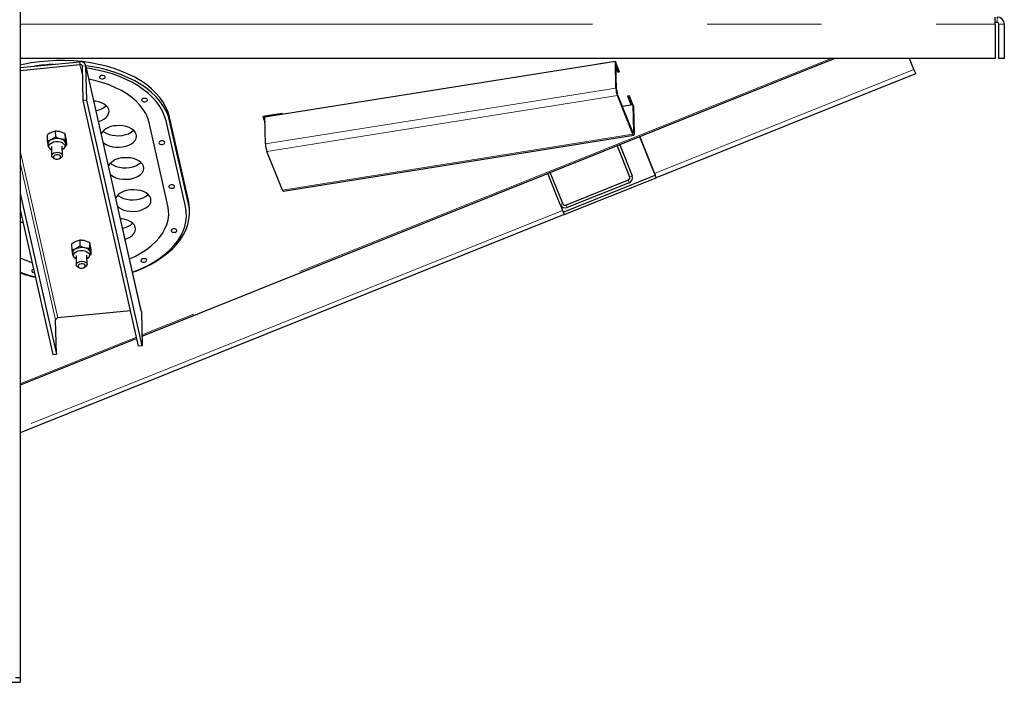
# Model space of a CAD drawing. Header units: millimetres. Extents: x 26 to 239, y 85 to 160.
# Tile 17 of 72: x 68 to 79, y 88 to 95. Entities that reach past the tile are written whole.
import ezdxf

# ---------------------------------------------------------------- set-up
doc = ezdxf.new("R2010")
doc.units = ezdxf.units.MM
doc.linetypes.add('PHANTOM', pattern=[12.7, 6.35, -1.27, 1.27, -1.27, 1.27, -1.27])

msp = doc.modelspace()

# ---------------------------------------------------------------- linework, layer by layer
at = {"color": 7, "linetype": 'Continuous', "lineweight": 25}
for p, q in [((67.88, 114.994), (67.88, 87.808)), ((78.698, 95.058), (78.698, 95.138)), ((78.718, 95.078), (78.698, 95.078)), ((78.698, 95.058), (78.698, 94.678)), ((78.738, 94.678), (78.738, 95.058)), ((78.798, 94.678), (78.798, 95.058)), ((78.698, 94.678), (67.88, 94.678)), ((67.88, 94.578), (68.544, 94.642)), ((67.88, 94.546), (68.544, 94.61)), ((68.578, 94.212), (68.57, 94.592)), ((69.224, 91.877), (68.608, 94.604)), ((68.618, 94.216), (68.609, 94.596)), ((76.919, 94.678), (69.231, 91.595)), ((74.483, 94.645), (70.595, 94.027)), ((74.483, 94.645), (74.289, 94.614)), ((74.289, 94.614), (74.289, 94.614)), ((74.292, 94.615), (74.292, 94.615)), ((74.483, 94.645), (74.483, 94.645)), ((74.49, 94.349), (74.483, 94.645)), ((74.483, 94.645), (74.49, 94.628)), ((74.53, 94.529), (74.49, 94.628)), ((74.497, 94.332), (74.49, 94.628)), ((77.795, 94.556), (77.746, 94.678)), ((78.798, 94.678), (78.738, 94.678)), ((74.491, 94.581), (74.51, 94.534)), ((74.491, 94.573), (74.511, 94.526)), ((74.51, 94.534), (74.527, 94.537)), ((74.51, 94.534), (74.511, 94.526)), ((74.511, 94.526), (74.53, 94.529)), ((77.814, 94.509), (74.937, 93.355)), ((74.678, 93.861), (74.504, 94.29)), ((74.678, 93.837), (74.505, 94.266)), ((68.618, 94.216), (68.578, 94.212)), ((69.194, 91.485), (68.578, 94.212)), ((69.234, 91.489), (68.618, 94.216)), ((74.677, 94.164), (74.563, 94.145)), ((74.638, 94.262), (74.618, 94.259)), ((74.618, 94.259), (74.658, 94.161)), ((74.621, 94.26), (74.66, 94.163)), ((74.685, 94.146), (74.638, 94.262)), ((74.66, 94.163), (74.66, 94.161)), ((74.677, 94.164), (74.684, 93.868)), ((74.677, 94.164), (74.685, 94.146)), ((74.681, 94.154), (74.681, 94.154)), ((70.785, 94.069), (70.571, 94.035)), ((70.595, 94.035), (70.786, 94.065)), ((70.789, 94.058), (70.785, 94.069)), ((74.685, 94.146), (74.685, 94.146)), ((74.685, 94.146), (74.691, 93.85)), ((69.52, 93.042), (69.311, 93.967)), ((69.713, 93.036), (69.499, 93.985)), ((69.747, 93.104), (69.538, 94.028)), ((69.747, 93.064), (69.538, 93.988)), ((70.571, 94.035), (70.596, 93.972)), ((70.574, 94.036), (70.596, 93.98)), ((70.595, 94.035), (70.595, 94.027)), ((70.595, 94.027), (70.595, 94.027)), ((70.595, 94.027), (70.595, 94.027)), ((70.602, 93.731), (70.595, 94.027)), ((68.178, 93.827), (68.18, 93.761)), ((68.269, 93.871), (68.224, 93.856)), ((68.269, 93.871), (68.271, 93.805)), ((68.376, 93.846), (68.323, 93.866)), ((68.376, 93.846), (68.378, 93.78)), ((70.798, 93.207), (74.687, 93.826)), ((68.187, 93.727), (68.188, 93.719)), ((68.271, 93.805), (68.225, 93.776)), ((68.378, 93.78), (68.324, 93.786)), ((68.386, 93.739), (68.387, 93.732)), ((68.392, 93.778), (68.393, 93.712)), ((74.531, 93.721), (74.669, 93.377)), ((74.918, 93.402), (74.754, 93.81)), ((74.754, 93.81), (74.918, 93.402)), ((68.227, 93.703), (68.229, 93.6)), ((68.349, 93.603), (68.347, 93.705)), ((68.381, 93.704), (68.393, 93.712)), ((70.79, 93.219), (70.617, 93.648)), ((74.504, 93.71), (74.641, 93.366)), ((74.504, 93.71), (74.641, 93.366)), ((68.25, 93.574), (68.264, 93.567)), ((68.317, 93.568), (68.33, 93.576)), ((73.871, 93.057), (73.733, 93.401)), ((73.899, 93.068), (73.761, 93.412)), ((73.905, 92.974), (74.925, 93.383)), ((73.916, 92.946), (74.937, 93.355)), ((74.625, 93.327), (73.938, 93.052)), ((74.636, 93.299), (73.949, 93.024)), ((67.88, 93.18), (68.283, 91.398)), ((67.88, 93.001), (68.243, 91.394)), ((69.758, 92.974), (69.758, 93.014)), ((73.871, 93.057), (73.897, 92.992)), ((73.949, 93.024), (73.949, 93.024)), ((73.916, 92.946), (67.88, 90.525)), ((68.543, 92.661), (68.497, 92.647)), ((68.543, 92.661), (68.544, 92.596)), ((68.649, 92.637), (68.596, 92.656)), ((68.649, 92.637), (68.651, 92.571)), ((68.451, 92.618), (68.453, 92.552)), ((68.461, 92.518), (68.461, 92.51)), ((68.544, 92.596), (68.499, 92.567)), ((68.651, 92.571), (68.598, 92.576)), ((68.659, 92.53), (68.66, 92.523)), ((68.665, 92.568), (68.666, 92.503)), ((68.5, 92.493), (68.503, 92.391)), ((68.623, 92.394), (68.62, 92.496)), ((68.655, 92.495), (68.666, 92.503)), ((68.524, 92.364), (68.537, 92.358)), ((68.59, 92.359), (68.603, 92.366)), ((69.106, 91.877), (68.298, 91.8)), ((69.224, 91.877), (69.225, 91.869)), ((69.225, 91.869), (69.234, 91.489)), ((68.283, 91.398), (68.274, 91.778)), ((69.175, 91.572), (67.88, 91.053)), ((69.234, 91.489), (69.194, 91.485)), ((68.243, 91.394), (68.283, 91.398)), ((54.36, 87.758), (67.88, 87.758)), ((67.88, 87.808), (67.83, 87.808)), ((67.88, 87.808), (67.88, 87.758))]:
    msp.add_line(p, q, dxfattribs=at)
at = {"color": 8, "linetype": 'PHANTOM', "lineweight": 18}
for p, q in [((78.718, 95.078), (78.718, 95.138)), ((67.88, 95.058), (78.698, 95.058)), ((78.738, 95.058), (78.798, 95.058)), ((68.544, 94.61), (68.544, 94.642)), ((68.544, 94.61), (68.572, 94.488)), ((68.57, 94.592), (68.609, 94.596)), ((69.225, 91.869), (68.609, 94.596)), ((76.878, 94.678), (69.231, 91.611)), ((77.795, 94.556), (74.918, 93.402)), ((74.49, 94.349), (70.602, 93.731)), ((74.505, 94.266), (70.617, 93.648)), ((74.49, 94.349), (74.497, 94.332)), ((74.504, 94.29), (74.505, 94.266)), ((69.538, 94.028), (69.538, 93.988)), ((74.678, 93.837), (70.79, 93.219)), ((74.684, 93.868), (74.676, 93.866)), ((74.678, 93.837), (74.678, 93.861)), ((74.684, 93.868), (74.691, 93.85)), ((68.298, 91.8), (67.88, 93.652)), ((67.88, 93.522), (68.274, 91.778)), ((74.918, 93.402), (74.918, 93.402)), ((74.636, 93.299), (74.625, 93.327)), ((74.641, 93.366), (74.669, 93.377)), ((74.641, 93.366), (74.641, 93.366)), ((74.925, 93.383), (74.937, 93.355)), ((69.747, 93.104), (69.747, 93.064)), ((73.871, 93.057), (73.899, 93.068)), ((73.897, 92.992), (67.88, 90.579)), ((73.871, 93.057), (73.871, 93.057)), ((73.938, 93.052), (73.949, 93.024)), ((69.171, 91.587), (67.88, 91.069))]:
    msp.add_line(p, q, dxfattribs=at)
at = {"color": 7, "linetype": 'Continuous', "lineweight": 25, "flags": 128}
for points in [[(69.538, 94.028), (69.521, 94.084), (69.498, 94.139), (69.467, 94.193), (69.43, 94.245), (69.386, 94.295), (69.336, 94.342), (69.28, 94.388), (69.218, 94.43), (69.151, 94.469), (69.079, 94.505), (69.002, 94.538), (68.922, 94.567), (68.837, 94.592), (68.75, 94.613), (68.66, 94.63), (68.568, 94.643), (68.474, 94.651), (68.38, 94.655), (68.285, 94.655), (68.19, 94.65), (68.096, 94.641), (68.003, 94.628), (67.912, 94.61), (67.88, 94.603)], [(69.538, 93.988), (69.522, 94.044), (69.499, 94.099), (69.468, 94.153), (69.431, 94.205), (69.387, 94.255), (69.337, 94.302), (69.281, 94.348), (69.219, 94.39), (69.152, 94.429), (69.08, 94.465), (69.003, 94.498), (68.923, 94.527), (68.838, 94.552), (68.751, 94.573), (68.661, 94.59), (68.61, 94.598)], [(69.499, 93.985), (69.483, 94.039), (69.46, 94.092), (69.431, 94.144), (69.395, 94.194), (69.353, 94.242), (69.304, 94.289), (69.25, 94.332), (69.19, 94.373), (69.125, 94.411), (69.055, 94.446), (68.981, 94.478), (68.903, 94.506), (68.821, 94.53), (68.737, 94.55), (68.65, 94.567), (68.615, 94.572)], [(68.789, 94.49), (68.777, 94.488), (68.767, 94.483), (68.762, 94.476), (68.761, 94.468), (68.765, 94.461), (68.773, 94.455), (68.785, 94.452), (68.797, 94.452), (68.809, 94.455), (68.819, 94.46), (68.824, 94.467), (68.825, 94.474), (68.821, 94.481), (68.813, 94.487), (68.801, 94.49), (68.789, 94.49)], [(77.795, 94.556), (77.799, 94.547), (77.802, 94.538), (77.805, 94.53), (77.808, 94.523), (77.811, 94.517), (77.812, 94.513), (77.813, 94.51), (77.814, 94.509)], [(69.311, 93.967), (69.296, 94.017), (69.273, 94.067), (69.244, 94.114), (69.208, 94.161), (69.166, 94.205), (69.118, 94.247), (69.063, 94.286), (69.003, 94.322), (68.939, 94.354), (68.869, 94.384), (68.796, 94.409), (68.719, 94.431), (68.643, 94.448)], [(68.749, 93.979), (68.781, 93.99), (68.81, 94.005), (68.833, 94.023), (68.851, 94.044), (68.862, 94.066), (68.866, 94.089), (68.863, 94.111), (68.852, 94.133), (68.835, 94.153), (68.812, 94.171), (68.783, 94.186), (68.751, 94.197), (68.715, 94.204), (68.698, 94.206)], [(69.256, 94.236), (69.244, 94.233), (69.235, 94.228), (69.229, 94.221), (69.228, 94.214), (69.232, 94.207), (69.241, 94.201), (69.252, 94.198), (69.265, 94.198), (69.277, 94.2), (69.286, 94.205), (69.292, 94.212), (69.293, 94.22), (69.288, 94.227), (69.28, 94.233), (69.269, 94.236), (69.256, 94.236)], [(68.8, 93.873), (68.81, 93.865), (68.836, 93.849), (68.866, 93.836), (68.901, 93.827), (68.938, 93.822), (68.976, 93.821), (69.013, 93.825), (69.049, 93.833), (69.083, 93.844), (69.111, 93.86), (69.135, 93.878), (69.138, 93.881)], [(68.802, 93.746), (68.813, 93.737), (68.839, 93.721), (68.869, 93.708), (68.904, 93.699), (68.941, 93.694), (68.979, 93.693), (69.016, 93.697), (69.052, 93.705), (69.085, 93.716), (69.114, 93.732), (69.138, 93.75), (69.156, 93.77), (69.167, 93.792), (69.171, 93.815), (69.167, 93.838), (69.157, 93.859), (69.14, 93.88), (69.117, 93.897), (69.088, 93.912), (69.055, 93.923), (69.02, 93.93), (68.982, 93.933), (68.944, 93.932), (68.944, 93.932)], [(74.684, 93.868), (74.684, 93.863), (74.684, 93.86), (74.683, 93.857), (74.682, 93.856), (74.681, 93.856), (74.68, 93.856), (74.679, 93.858), (74.678, 93.861)], [(74.691, 93.85), (74.691, 93.842), (74.691, 93.835), (74.689, 93.83), (74.688, 93.827), (74.686, 93.826), (74.684, 93.828), (74.681, 93.831), (74.678, 93.837)], [(68.228, 93.664), (68.212, 93.675), (68.202, 93.688), (68.199, 93.703), (68.202, 93.718), (68.213, 93.732), (68.23, 93.744), (68.251, 93.752), (68.275, 93.756)], [(68.275, 93.756), (68.3, 93.757), (68.325, 93.753), (68.346, 93.745), (68.362, 93.733), (68.372, 93.72), (68.376, 93.705), (68.372, 93.69), (68.361, 93.676), (68.348, 93.666)], [(69.448, 93.763), (69.436, 93.761), (69.426, 93.755), (69.421, 93.749), (69.42, 93.741), (69.424, 93.734), (69.432, 93.728), (69.444, 93.725), (69.456, 93.725), (69.468, 93.727), (69.478, 93.733), (69.483, 93.739), (69.484, 93.747), (69.48, 93.754), (69.472, 93.76), (69.46, 93.763), (69.448, 93.763)], [(68.25, 93.574), (68.249, 93.574), (68.236, 93.584), (68.23, 93.596), (68.231, 93.608), (68.239, 93.62), (68.253, 93.63), (68.271, 93.636), (68.292, 93.638), (68.312, 93.635), (68.33, 93.629), (68.343, 93.619), (68.349, 93.607), (68.349, 93.607)], [(68.284, 93.609), (68.27, 93.606), (68.258, 93.6), (68.251, 93.591), (68.25, 93.582), (68.255, 93.573), (68.266, 93.566), (68.28, 93.562), (68.295, 93.562), (68.31, 93.565), (68.322, 93.572), (68.328, 93.58), (68.329, 93.589), (68.324, 93.598), (68.314, 93.605), (68.3, 93.609), (68.284, 93.609)], [(68.881, 93.518), (68.89, 93.51), (68.916, 93.493), (68.947, 93.48), (68.981, 93.471), (69.018, 93.466), (69.056, 93.466), (69.094, 93.469), (69.13, 93.477), (69.163, 93.489), (69.192, 93.504), (69.216, 93.522), (69.219, 93.525)], [(68.882, 93.391), (68.893, 93.382), (68.919, 93.365), (68.95, 93.352), (68.984, 93.343), (69.021, 93.338), (69.059, 93.338), (69.097, 93.341), (69.133, 93.349), (69.166, 93.361), (69.195, 93.376), (69.218, 93.394), (69.236, 93.415), (69.247, 93.437), (69.251, 93.459), (69.248, 93.482), (69.237, 93.504), (69.22, 93.524), (69.197, 93.542), (69.168, 93.556), (69.136, 93.567), (69.1, 93.575), (69.062, 93.577), (69.024, 93.576), (69.024, 93.576)], [(74.937, 93.355), (74.936, 93.356), (74.935, 93.359), (74.933, 93.363), (74.931, 93.369), (74.928, 93.376), (74.925, 93.384), (74.922, 93.393), (74.918, 93.402)], [(74.925, 93.383), (74.925, 93.384), (74.925, 93.385), (74.924, 93.386), (74.923, 93.389), (74.922, 93.391), (74.921, 93.395), (74.919, 93.398), (74.918, 93.402)], [(74.918, 93.402), (74.919, 93.398), (74.921, 93.395), (74.922, 93.391), (74.923, 93.389), (74.924, 93.386), (74.925, 93.385), (74.925, 93.384), (74.925, 93.383)], [(74.918, 93.402), (74.922, 93.393), (74.925, 93.384), (74.925, 93.383)], [(68.963, 93.035), (68.973, 93.026), (68.999, 93.01), (69.03, 92.997), (69.064, 92.988), (69.101, 92.983), (69.139, 92.982), (69.177, 92.985), (69.213, 92.993), (69.246, 93.005), (69.275, 93.02), (69.299, 93.038), (69.317, 93.059), (69.328, 93.081), (69.331, 93.104), (69.328, 93.126), (69.318, 93.148), (69.301, 93.168), (69.277, 93.186), (69.249, 93.201), (69.216, 93.212), (69.18, 93.219), (69.143, 93.222), (69.105, 93.22), (69.105, 93.22)], [(69.557, 93.277), (69.546, 93.274), (69.536, 93.269), (69.531, 93.262), (69.53, 93.255), (69.534, 93.248), (69.542, 93.242), (69.554, 93.239), (69.566, 93.239), (69.578, 93.241), (69.588, 93.246), (69.593, 93.253), (69.594, 93.261), (69.59, 93.268), (69.581, 93.274), (69.57, 93.277), (69.557, 93.277)], [(70.798, 93.207), (70.798, 93.208), (70.795, 93.209), (70.793, 93.213), (70.79, 93.219)], [(68.961, 93.162), (68.97, 93.154), (68.996, 93.138), (69.027, 93.125), (69.062, 93.116), (69.098, 93.111), (69.136, 93.11), (69.174, 93.113), (69.21, 93.121), (69.243, 93.133), (69.272, 93.148), (69.296, 93.166), (69.299, 93.169)], [(69.127, 92.307), (69.173, 92.323), (69.252, 92.356), (69.326, 92.393), (69.396, 92.433), (69.46, 92.476), (69.519, 92.521), (69.572, 92.569), (69.619, 92.619), (69.66, 92.671), (69.694, 92.725), (69.72, 92.78), (69.74, 92.836), (69.753, 92.893), (69.758, 92.95), (69.757, 93.007), (69.747, 93.064)], [(69.758, 93.014), (69.756, 93.047), (69.747, 93.104)], [(69.093, 92.456), (69.159, 92.486), (69.223, 92.522), (69.281, 92.56), (69.335, 92.601), (69.382, 92.644), (69.424, 92.69), (69.458, 92.738), (69.486, 92.787), (69.507, 92.837), (69.521, 92.888), (69.528, 92.939), (69.527, 92.991), (69.52, 93.042)], [(69.127, 92.308), (69.157, 92.32), (69.233, 92.352), (69.305, 92.387), (69.373, 92.426), (69.435, 92.467), (69.492, 92.511), (69.544, 92.558), (69.589, 92.606), (69.628, 92.657), (69.661, 92.709), (69.687, 92.762), (69.706, 92.816), (69.718, 92.871), (69.724, 92.926), (69.722, 92.981), (69.713, 93.036)], [(73.897, 92.992), (73.901, 92.983), (73.904, 92.974), (73.907, 92.966), (73.91, 92.959), (73.913, 92.954), (73.914, 92.949), (73.915, 92.947), (73.916, 92.946)], [(67.88, 92.861), (67.909, 92.864), (67.911, 92.865)], [(69.044, 92.675), (69.075, 92.686), (69.104, 92.701), (69.128, 92.719), (69.146, 92.74), (69.157, 92.762), (69.161, 92.784), (69.157, 92.807), (69.147, 92.829), (69.13, 92.849), (69.107, 92.867), (69.078, 92.881), (69.045, 92.893), (69.009, 92.9), (68.993, 92.901)], [(69.583, 92.788), (69.571, 92.786), (69.562, 92.781), (69.556, 92.774), (69.555, 92.766), (69.559, 92.759), (69.568, 92.753), (69.579, 92.75), (69.592, 92.75), (69.604, 92.753), (69.613, 92.758), (69.619, 92.765), (69.62, 92.772), (69.615, 92.779), (69.607, 92.785), (69.596, 92.788), (69.583, 92.788)], [(68.501, 92.454), (68.486, 92.465), (68.475, 92.479), (68.472, 92.494), (68.476, 92.509), (68.486, 92.523), (68.503, 92.534), (68.524, 92.543), (68.548, 92.547)], [(68.548, 92.547), (68.574, 92.547), (68.598, 92.543), (68.619, 92.535), (68.635, 92.524), (68.645, 92.51), (68.649, 92.495), (68.645, 92.48), (68.634, 92.467), (68.621, 92.457)], [(68.503, 92.387), (68.504, 92.399), (68.512, 92.411), (68.526, 92.42), (68.544, 92.426), (68.565, 92.428), (68.585, 92.426), (68.603, 92.419), (68.616, 92.41), (68.622, 92.398), (68.621, 92.385), (68.613, 92.374), (68.603, 92.366)], [(69.248, 92.457), (69.236, 92.455), (69.226, 92.45), (69.221, 92.443), (69.22, 92.435), (69.224, 92.428), (69.233, 92.422), (69.244, 92.419), (69.257, 92.419), (69.268, 92.422), (69.278, 92.427), (69.283, 92.434), (69.284, 92.441), (69.28, 92.448), (69.272, 92.454), (69.26, 92.457), (69.248, 92.457)], [(68.029, 92.34), (68.025, 92.339), (68.015, 92.334), (68.01, 92.327), (68.009, 92.319), (68.013, 92.312), (68.021, 92.307), (68.033, 92.303), (68.038, 92.303)], [(68.523, 92.372), (68.528, 92.364), (68.539, 92.357), (68.553, 92.353), (68.568, 92.353), (68.583, 92.356), (68.595, 92.362), (68.602, 92.371), (68.603, 92.38), (68.598, 92.389), (68.587, 92.396), (68.573, 92.4), (68.558, 92.4), (68.543, 92.397), (68.531, 92.39), (68.524, 92.382), (68.523, 92.372)]]:
    msp.add_lwpolyline(points, dxfattribs=at)
at = {"color": 7, "linetype": 'Continuous', "lineweight": 25}
for centre, radius, start, end in [((78.718, 95.058), 0.08, 0, 90), ((78.718, 95.058), 0.02, 0, 90), ((68.338, 92.58), 2.035, 92.4489, 98.4698), ((68.555, 94.588), 0.0546, 7.9424, 102.1645), ((68.549, 94.589), 0.021, 7.9401, 102.1628), ((74.765, 94.357), 0.276, 181.5746, 199.1432), ((74.635, 94.336), 0.138, 181.5717, 199.1451), ((68.69, 94.311), 0.213, 278.7128, 312.5901), ((68.946, 93.729), 0.203, 90.4531, 144.9129), ((68.243, 93.722), 0.0566, 108.0544, 175.1453), ((68.289, 93.634), 0.156, 76.8796, 114.0396), ((68.316, 93.711), 0.0749, 21.8101, 83.5517), ((70.877, 93.738), 0.275, 181.5723, 199.1445), ((68.318, 93.604), 0.031, 292.1803, 5.6203), ((69.026, 93.373), 0.203, 90.4539, 144.9108), ((74.613, 93.355), 0.03, 291.8573, 21.8573), ((74.613, 93.355), 0.03, 291.8573, 21.8573), ((74.613, 93.355), 0.06, 291.8573, 21.8573), ((69.106, 93.017), 0.203, 90.4528, 144.9118), ((73.927, 93.08), 0.03, 201.8573, 291.8573), ((73.927, 93.08), 0.06, 201.8573, 291.8573), ((73.927, 93.08), 0.06, 201.8573, 291.8573), ((68.984, 93.007), 0.213, 278.7092, 312.5943), ((68.516, 92.513), 0.0566, 108.0569, 175.1429), ((68.562, 92.424), 0.156, 76.8797, 114.0394), ((68.589, 92.502), 0.0749, 21.8109, 83.5509), ((68.376, 93.513), 1.157, 244.6293, 251.6997), ((68.422, 93.787), 1.577, 249.9121, 256.3176), ((68.419, 93.861), 1.652, 250.9516, 257.07), ((68.539, 92.399), 0.0384, 199.461, 245.6467), ((68.299, 91.775), 0.0249, 90.958, 174.2369)]:
    msp.add_arc(centre, radius, start, end, dxfattribs=at)
for points, knots in [([(68.224, 93.856), (68.223, 93.856), (68.207, 93.848), (68.192, 93.837), (68.178, 93.827)], [0, 0, 0, 0, 0.070208, 1, 1, 1, 1]), ([(68.323, 93.866), (68.321, 93.866), (68.303, 93.87), (68.286, 93.87), (68.269, 93.871)], [0, 0, 0, 0, 0.0701961, 1, 1, 1, 1]), ([(68.384, 93.819), (68.383, 93.822), (68.381, 93.833), (68.378, 93.84), (68.376, 93.846)], [0, 0, 0, 0, 0.244354, 1, 1, 1, 1]), ([(68.225, 93.776), (68.224, 93.776), (68.209, 93.768), (68.194, 93.765), (68.18, 93.761)], [0, 0, 0, 0, 0.0701858, 1, 1, 1, 1]), ([(68.18, 93.761), (68.182, 93.75), (68.184, 93.735), (68.187, 93.723), (68.187, 93.72)], [0, 0, 0, 0, 0.755637, 1, 1, 1, 1]), ([(68.188, 93.719), (68.188, 93.718), (68.188, 93.709), (68.194, 93.696), (68.206, 93.68), (68.216, 93.67), (68.222, 93.667), (68.222, 93.667)], [0, 0, 0, 0, 0.072694, 0.381846, 0.681449, 0.987926, 1, 1, 1, 1]), ([(68.324, 93.786), (68.323, 93.786), (68.305, 93.79), (68.287, 93.798), (68.271, 93.805)], [0, 0, 0, 0, 0.0701959, 1, 1, 1, 1]), ([(68.356, 93.672), (68.356, 93.672), (68.363, 93.676), (68.372, 93.687), (68.382, 93.704), (68.387, 93.72), (68.386, 93.729), (68.386, 93.732)], [0, 0, 0, 0, 0.014519, 0.314105, 0.599913, 0.880394, 1, 1, 1, 1]), ([(68.386, 93.739), (68.385, 93.742), (68.382, 93.754), (68.38, 93.769), (68.378, 93.78)], [0, 0, 0, 0, 0.244363, 1, 1, 1, 1]), ([(68.392, 93.778), (68.391, 93.781), (68.388, 93.796), (68.386, 93.809), (68.384, 93.819)], [0, 0, 0, 0, 0.226894, 1, 1, 1, 1]), ([(68.393, 93.712), (68.393, 93.714), (68.39, 93.72), (68.388, 93.731), (68.386, 93.739)], [0, 0, 0, 0, 0.226934, 1, 1, 1, 1]), ([(68.191, 93.706), (68.192, 93.703), (68.193, 93.698), (68.194, 93.695), (68.195, 93.693)], [0, 0, 0, 0, 0.559334, 1, 1, 1, 1]), ([(68.497, 92.647), (68.496, 92.646), (68.48, 92.639), (68.465, 92.628), (68.451, 92.618)], [0, 0, 0, 0, 0.070208, 1, 1, 1, 1]), ([(68.596, 92.656), (68.595, 92.657), (68.577, 92.661), (68.559, 92.661), (68.543, 92.661)], [0, 0, 0, 0, 0.070195, 1, 1, 1, 1]), ([(68.657, 92.61), (68.656, 92.612), (68.654, 92.624), (68.651, 92.631), (68.649, 92.637)], [0, 0, 0, 0, 0.2443707, 1, 1, 1, 1]), ([(68.499, 92.567), (68.498, 92.566), (68.482, 92.559), (68.467, 92.555), (68.453, 92.552)], [0, 0, 0, 0, 0.070187, 1, 1, 1, 1]), ([(68.453, 92.552), (68.455, 92.541), (68.457, 92.526), (68.46, 92.514), (68.461, 92.511)], [0, 0, 0, 0, 0.755642, 1, 1, 1, 1]), ([(68.598, 92.576), (68.596, 92.577), (68.578, 92.581), (68.561, 92.589), (68.544, 92.596)], [0, 0, 0, 0, 0.070213, 1, 1, 1, 1]), ([(68.629, 92.462), (68.629, 92.463), (68.636, 92.466), (68.645, 92.477), (68.655, 92.495), (68.66, 92.511), (68.659, 92.52), (68.659, 92.523)], [0, 0, 0, 0, 0.0145058, 0.314085, 0.5998948, 0.8803775, 1, 1, 1, 1]), ([(68.659, 92.53), (68.658, 92.533), (68.656, 92.544), (68.653, 92.56), (68.651, 92.571)], [0, 0, 0, 0, 0.244365, 1, 1, 1, 1]), ([(68.665, 92.568), (68.664, 92.572), (68.662, 92.587), (68.659, 92.6), (68.657, 92.61)], [0, 0, 0, 0, 0.226896, 1, 1, 1, 1]), ([(68.666, 92.503), (68.666, 92.504), (68.663, 92.511), (68.661, 92.522), (68.659, 92.53)], [0, 0, 0, 0, 0.226932, 1, 1, 1, 1]), ([(68.461, 92.51), (68.461, 92.508), (68.461, 92.5), (68.468, 92.486), (68.479, 92.47), (68.489, 92.461), (68.495, 92.458), (68.495, 92.458)], [0, 0, 0, 0, 0.072692, 0.381849, 0.681449, 0.987911, 1, 1, 1, 1]), ([(68.464, 92.497), (68.465, 92.494), (68.466, 92.489), (68.468, 92.485), (68.468, 92.484)], [0, 0, 0, 0, 0.559337, 1, 1, 1, 1])]:
    msp.add_open_spline(points, degree=3, knots=knots, dxfattribs=at)

doc.saveas('drawing.dxf')
